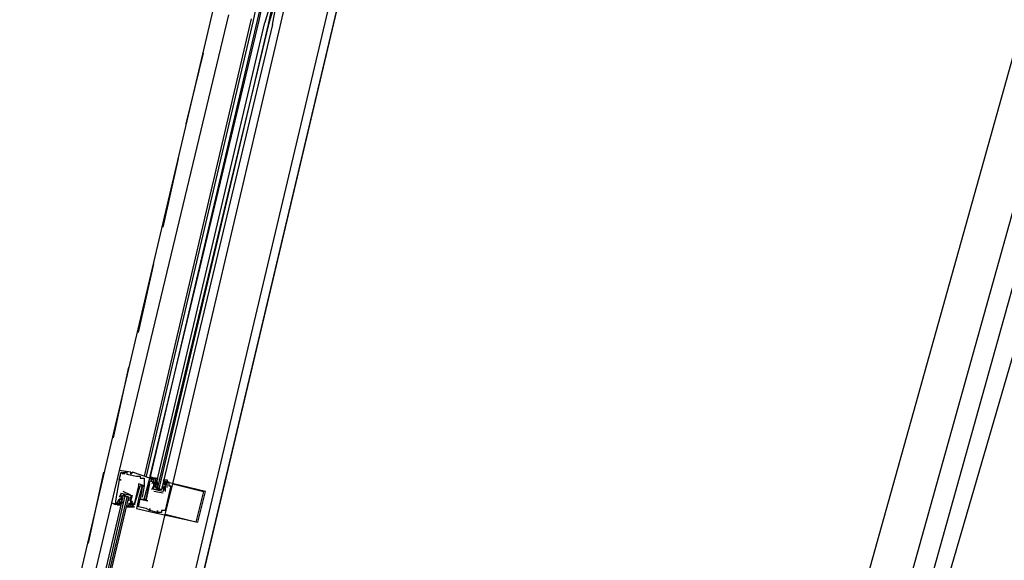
# Model space of a CAD drawing. Header units: feet. Extents: x -79 to 198, y -22 to 181.
# Tile 107 of 256: x 119.41 to 126.27, y 44.56 to 48.33. Entities that reach past the tile are written whole.
import ezdxf

# ---------------------------------------------------------------- set-up
doc = ezdxf.new("R2010")
doc.units = ezdxf.units.FT
doc.layers.add('A-LINEA', color=7, linetype='CONTINUOUS')

msp = doc.modelspace()

# ---------------------------------------------------------------- linework, layer by layer
at = {"layer": 'A-LINEA'}
for p, q in [((122.1691, 31.562), (130.0559, 59.8186)), ((122.1691, 31.562), (130.0559, 59.8186)), ((122.0548, 31.6835), (129.9008, 59.776)), ((121.8188, 31.9189), (129.5777, 59.6941)), ((121.5643, 29.6064), (130.1983, 59.2834)), ((119.12, 41.4178), (120.8533, 48.7911)), ((121.2267, 48.2844), (121.32, 48.6844)), ((119.8667, 41.2311), (121.6133, 48.6178)), ((121.1067, 48.4978), (121.0667, 48.3244)), ((120.8667, 48.3644), (120.1067, 45.1911)), ((121.0533, 48.3911), (121.04, 48.3244)), ((121.0267, 48.3378), (120.28, 45.1511)), ((121.04, 48.3244), (120.2933, 45.1511)), ((121.0667, 48.3244), (120.32, 45.1378)), ((121.08, 48.3244), (120.32, 45.1511)), ((120.48, 45.0978), (121.2267, 48.2844)), ((120.5733, 47.6044), (120.6933, 48.0978)), ((120.4133, 46.8844), (120.52, 47.3644)), ((120.24, 46.1511), (120.3467, 46.6311)), ((120.0667, 45.4178), (120.1733, 45.9111)), ((119.8933, 44.6844), (120, 45.1778)), ((120.1067, 45.1911), (120.1067, 45.1911)), ((120.12, 45.1778), (120.12, 45.1778)), ((120.1333, 45.1778), (120.1333, 45.1778)), ((120.1333, 45.1644), (120.1333, 45.1644)), ((120.1467, 45.1778), (120.1467, 45.1778)), ((120.1467, 45.1644), (120.1467, 45.1644)), ((120.16, 45.1778), (120.16, 45.1778)), ((120.16, 45.1644), (120.16, 45.1644)), ((120.1867, 45.1778), (120.1867, 45.1778)), ((120.1867, 45.1644), (120.1867, 45.1644)), ((120.2, 45.1778), (120.2, 45.1778)), ((120.2267, 45.1511), (120.2267, 45.1511)), ((120.24, 45.1511), (120.24, 45.1511)), ((120.2533, 45.1511), (120.2533, 45.1511)), ((120.2533, 45.1378), (120.2533, 45.1378)), ((120.28, 45.1378), (120.28, 45.1378)), ((120.32, 45.1511), (120.32, 45.1378)), ((120.32, 45.1511), (120.32, 45.1378)), ((120.32, 45.1511), (120.32, 45.1378)), ((120.32, 45.1378), (120.32, 45.1378)), ((120.32, 45.1378), (120.32, 45.1378)), ((120.32, 45.1378), (120.32, 45.1378)), ((120.3333, 45.1378), (120.3333, 45.1378)), ((120.3333, 45.1378), (120.3333, 45.1378)), ((120.36, 45.1378), (120.36, 45.1378)), ((120.1067, 45.1244), (120.1067, 45.1244)), ((120.1067, 45.1244), (120.1067, 45.1244)), ((120.12, 45.1244), (120.12, 45.1244)), ((120.24, 45.0978), (120.24, 45.0978)), ((120.24, 45.0844), (120.24, 45.0844)), ((120.2533, 45.0844), (120.2533, 45.0844)), ((120.2667, 45.0844), (120.2667, 45.0844)), ((120.2667, 45.0711), (120.2667, 45.0711)), ((120.28, 45.0844), (120.28, 45.0844)), ((120.28, 45.0844), (120.28, 45.0844)), ((120.32, 45.1244), (120.32, 45.1244)), ((120.32, 45.1111), (120.32, 45.1111)), ((120.32, 45.1111), (120.32, 45.1111)), ((120.32, 45.0978), (120.32, 45.0978)), ((120.3333, 45.1244), (120.3333, 45.1244)), ((120.3333, 45.1244), (120.3333, 45.1244)), ((120.3333, 45.1111), (120.3333, 45.1111)), ((120.3333, 45.0978), (120.3333, 45.0978)), ((120.3333, 45.0578), (120.3467, 45.0844)), ((120.3467, 45.1244), (120.3467, 45.1244)), ((120.3467, 45.1111), (120.3467, 45.1111)), ((120.3467, 45.0978), (120.3467, 45.0978)), ((120.3467, 45.0978), (120.3467, 45.0978)), ((120.3467, 45.0844), (120.3467, 45.0844)), ((120.36, 45.1244), (120.36, 45.1244)), ((120.36, 45.1244), (120.36, 45.1111)), ((120.36, 45.1111), (120.36, 45.1111)), ((120.36, 45.0978), (120.36, 45.0978)), ((120.36, 45.0844), (120.36, 45.0844)), ((120.3725, 45.0822), (120.3719, 45.1026)), ((120.3732, 45.1013), (120.3722, 45.1132)), ((120.3732, 45.0747), (120.3722, 45.0865)), ((120.3726, 45.096), (120.3723, 45.1143)), ((120.3733, 45.1111), (120.3733, 45.1111)), ((120.3733, 45.0711), (120.3867, 45.0578)), ((120.4133, 45.0978), (120.4267, 45.1111)), ((120.4133, 45.0978), (120.4133, 45.0978)), ((120.4133, 45.0711), (120.4133, 45.0711)), ((120.4247, 45.0816), (120.415, 45.0636)), ((120.4218, 45.1), (120.4156, 45.0898)), ((120.4218, 45.0733), (120.4156, 45.0632)), ((120.4267, 45.1111), (120.4267, 45.1111)), ((120.4267, 45.0978), (120.4267, 45.0844)), ((120.4267, 45.0978), (120.4267, 45.0978)), ((120.4267, 45.0844), (120.4267, 45.0844)), ((120.4267, 45.0844), (120.4267, 45.0844)), ((120.4267, 45.0844), (120.4267, 45.0844)), ((120.4267, 45.0711), (120.4267, 45.0444)), ((120.4267, 45.0711), (120.4267, 45.0711)), ((120.4369, 45.107), (120.4285, 45.0908)), ((120.44, 45.1111), (120.44, 45.1111)), ((120.44, 45.0711), (120.44, 45.0711)), ((120.4533, 45.1111), (120.4533, 45.1111)), ((120.4533, 45.0844), (120.4533, 45.0844)), ((120.4667, 45.0844), (120.4667, 45.0844)), ((120.48, 45.0978), (120.48, 45.0978)), ((120.1067, 45.0044), (120.1067, 45.0044)), ((120.12, 45.0311), (120.12, 45.0311)), ((120.12, 45.0311), (120.12, 45.0311)), ((120.122, 44.9806), (120.1316, 44.9986)), ((120.1249, 44.9889), (120.1311, 44.9991)), ((120.1333, 45.0444), (120.1333, 45.0444)), ((120.1333, 45.0044), (120.1333, 45.0044)), ((120.1467, 45.0178), (120.16, 45.0044)), ((120.1867, 45.0178), (120.1867, 45.0178)), ((120.1867, 45.0178), (120.1867, 45.0178)), ((120.2, 45.0178), (120.2, 45.0178)), ((120.2667, 45.0044), (120.2667, 45.0044)), ((120.3333, 45.0578), (120.3333, 45.0578)), ((120.3467, 45.0578), (120.3467, 45.0578)), ((120.3467, 45.0578), (120.3467, 45.0578)), ((120.4133, 45.0311), (120.3467, 45.0444)), ((120.3467, 45.0444), (120.3467, 45.0444)), ((120.4, 45.0578), (120.36, 45.0578)), ((120.4133, 45.0444), (120.4133, 45.0444)), ((120.4133, 45.0444), (120.4133, 45.0444)), ((120.4133, 45.0311), (120.4133, 45.0311)), ((120.4267, 45.0444), (120.4267, 45.0444)), ((120.6933, 45.0444), (120.6933, 45.0444)), ((120.7067, 45.0444), (120.7067, 45.0444)), ((120.0533, 44.9644), (120.0533, 44.9644)), ((120.08, 44.9778), (120.08, 44.9778)), ((120.08, 44.9644), (120.08, 44.9644)), ((120.0933, 44.9644), (120.0933, 44.9644)), ((120.1067, 44.9911), (120.1067, 44.9911)), ((120.1067, 44.9911), (120.1067, 44.9911)), ((120.1067, 44.9778), (120.1067, 44.9778)), ((120.1067, 44.9644), (120.1067, 44.9644)), ((120.1067, 44.9511), (120.1067, 44.9511)), ((120.1097, 44.9552), (120.1182, 44.9715)), ((120.12, 44.9911), (120.12, 44.9911)), ((120.12, 44.9778), (120.12, 44.9778)), ((120.12, 44.9644), (120.12, 44.9778)), ((120.12, 44.9644), (120.12, 44.9644)), ((120.12, 44.9644), (120.12, 44.9644)), ((120.1249, 44.9622), (120.1311, 44.9724)), ((120.16, 44.9511), (120.16, 44.9511)), ((120.1733, 44.9911), (120.1733, 44.9911)), ((120.1733, 44.9644), (120.1733, 44.9511)), ((120.1733, 44.9644), (120.1733, 44.9644)), ((120.1733, 44.9511), (120.1733, 44.9511)), ((120.1733, 44.9378), (120.1733, 44.9378)), ((120.1735, 44.9609), (120.1745, 44.949)), ((120.1867, 44.9778), (120.1867, 44.9778)), ((120.1867, 44.9778), (120.1867, 44.9778)), ((120.1867, 44.9644), (120.1867, 44.9644)), ((120.1867, 44.9378), (120.1867, 44.9378)), ((120.1868, 44.9876), (120.1878, 44.9757)), ((120.1874, 44.9662), (120.1877, 44.9479)), ((120.1875, 44.98), (120.1881, 44.9596)), ((120.2, 44.9778), (120.2, 44.9778)), ((120.2, 44.9644), (120.2, 44.9644)), ((120.2, 44.9511), (120.2, 44.9511)), ((120.2, 44.9378), (120.2, 44.9378)), ((120.2, 44.9378), (120.2, 44.9378)), ((120.2133, 44.9644), (120.2133, 44.9644)), ((120.2133, 44.9644), (120.2133, 44.9644)), ((120.2133, 44.9511), (120.2133, 44.9511)), ((120.2133, 44.9378), (120.2133, 44.9378)), ((120.2267, 44.9244), (120.2267, 44.9244)), ((120.24, 44.9911), (120.24, 44.9911)), ((120.24, 44.9378), (120.24, 44.9378)), ((120.2533, 44.9911), (120.2533, 44.9911)), ((120.2533, 44.9911), (120.2533, 44.9911)), ((120.28, 44.9911), (120.28, 44.9911)), ((120.2933, 44.9911), (120.2933, 44.9911)), ((120.2933, 44.9778), (120.2933, 44.9778)), ((120.2933, 44.9244), (120.2933, 44.9244)), ((120.3067, 44.9778), (120.3067, 44.9778)), ((120.32, 44.9244), (120.32, 44.9244)), ((120.32, 44.9111), (120.32, 44.9111)), ((120.32, 44.9111), (120.32, 44.9111)), ((120.3467, 44.8978), (120.3467, 44.8978)), ((120.3733, 44.9111), (120.3733, 44.9111)), ((120.3733, 44.8978), (120.3733, 44.8978)), ((120.3733, 44.8978), (120.3733, 44.8978)), ((120.4, 44.9111), (120.4, 44.9111)), ((120.4, 44.8978), (120.4, 44.8978)), ((120.4267, 44.9111), (120.4267, 44.9111)), ((120.4267, 44.8844), (120.4267, 44.8844)), ((120.64, 44.8311), (120.64, 44.8311)), ((120.6533, 44.8311), (120.6533, 44.8311))]:
    msp.add_line(p, q, dxfattribs=at)
for points in [[(118.2, 75.6978), (115.0667, 62.4578), (114.5867, 60.4578), (117.1867, 59.8444), (117, 59.0311), (123.76, 57.4311), (119.2267, 38.2978), (126.2667, 36.6311)], [(117, 59.0311), (123.76, 57.4311), (119.84, 40.8844)], [(121.1733, 48.2978), (121.2, 48.4311), (121.1867, 48.4444), (121.1867, 48.4311), (121.1467, 48.2978), (121.1733, 48.4311), (121.1733, 48.4444), (121.16, 48.4444), (121.12, 48.3111)], [(121.1067, 48.3911), (121.1067, 48.3911), (121.0933, 48.3911), (121.08, 48.3244)], [(121.1733, 48.2978), (120.4, 45.0578), (120.3867, 45.0578), (120.3867, 45.0711), (121.1467, 48.2978), (120.3733, 45.0711), (120.36, 45.0711), (121.12, 48.3111)], [(120.1067, 45.1911), (120.0533, 44.9644), (120.1067, 44.9511), (120.1067, 44.9644)], [(120.28, 44.9911), (120.32, 45.1378), (120.2, 45.1778), (120.1867, 45.1644), (120.1867, 45.1778), (120.1067, 45.1911)], [(120.1067, 45.1244), (120.12, 45.1778), (120.1333, 45.1644), (120.1333, 45.1778), (120.1467, 45.1644), (120.1467, 45.1778), (120.16, 45.1778), (120.16, 45.1644), (120.2267, 45.1511), (120.24, 45.1511), (120.2533, 45.1511), (120.2533, 45.1378), (120.28, 45.1378), (120.28, 45.0844), (120.24, 45.0978), (120.24, 45.0844), (120.2133, 44.9644), (120.2133, 44.9644)], [(120.2667, 45.0711), (120.2533, 44.9911), (120.2933, 44.9911), (120.32, 45.1111), (120.3333, 45.1244), (120.3333, 45.1378), (120.32, 45.1378), (120.32, 45.1244), (120.32, 45.1378), (120.36, 45.1378), (120.36, 45.1244), (120.36, 45.1244)], [(120.32, 45.1511), (120.3467, 45.1378), (120.3467, 45.1378)], [(120.32, 45.1511), (120.3467, 45.1378), (120.3467, 45.1378)], [(120.32, 45.1511), (120.3467, 45.1378), (120.3467, 45.1378)], [(120.3333, 45.1111), (120.3333, 45.1244), (120.3333, 45.1378), (120.3467, 45.1244), (120.3333, 45.0978)], [(120.36, 45.0711), (120.3467, 45.0978), (120.36, 45.0978), (120.3467, 45.0978), (120.36, 45.0978), (120.36, 45.1244), (120.36, 45.1378), (120.3467, 45.1378), (120.3733, 45.1378), (120.3733, 45.1244)], [(120.1067, 45.1244), (120.12, 45.1244), (120.1067, 45.1244), (120.08, 44.9778), (120.08, 44.9644), (120.0933, 44.9644), (120.1067, 44.9911), (120.1067, 44.9911)], [(120.1733, 44.9378), (120.2133, 44.9378), (120.2, 44.9378), (120.2133, 44.9644), (120.2133, 44.9511), (120.2533, 45.0844), (120.28, 45.0844), (120.2667, 45.0044), (120.2667, 45.0044)], [(120.2667, 45.0844), (120.24, 44.9911), (120.2267, 44.9244), (120.3467, 44.8978), (120.6533, 44.8311), (120.7067, 45.0444), (120.4267, 45.1111), (120.4267, 45.1111)], [(120.44, 45.0711), (120.44, 45.1111), (120.4533, 45.1111), (120.4533, 45.0844), (120.4667, 45.0844), (120.4267, 44.9111), (120.4, 44.9111), (120.4, 44.8978), (120.3733, 44.8978), (120.3733, 44.9111), (120.3733, 44.8978), (120.32, 44.9111), (120.32, 44.9244), (120.32, 44.9111), (120.2933, 44.9244), (120.24, 44.9378), (120.2533, 44.9911), (120.3067, 44.9778), (120.2933, 44.9778), (120.32, 45.0978)], [(120.4267, 45.0844), (120.4133, 45.0444), (120.3467, 45.0578), (120.3467, 45.0978), (120.3467, 45.1111), (120.36, 45.0978), (120.36, 45.1111)], [(120.36, 45.0978), (120.36, 45.0844), (120.36, 45.0711), (120.4, 45.0578), (120.4133, 45.0711), (120.4133, 45.0844)], [(120.4267, 45.1111), (120.4133, 45.1244), (120.4267, 45.1244), (120.44, 45.1244), (120.44, 45.1111), (120.4267, 45.1111), (120.4267, 45.0978), (120.4267, 45.0844), (120.4267, 45.0711), (120.4133, 45.0578)], [(120.6933, 45.0444), (120.64, 44.8311), (120.4267, 44.8844), (120.48, 45.0978), (120.6933, 45.0444)], [(119.7333, 43.1511), (120.1733, 45.0044), (120.16, 45.0044), (119.72, 43.1511), (120.1467, 45.0044), (120.1467, 45.0178), (120.1333, 45.0178), (119.6933, 43.1511)], [(120.1733, 45.0044), (120.1333, 45.0178), (120.12, 45.0044), (120.12, 44.9911), (120.1067, 44.9911), (120.1067, 44.9644), (120.1067, 44.9511), (120.0933, 44.9644), (120.0933, 44.9511), (120.12, 44.9511)], [(120.12, 45.0311), (120.12, 45.0311), (120.1067, 45.0044)], [(120.1067, 44.9778), (120.1067, 44.9911), (120.12, 44.9911), (120.12, 45.0311), (120.1867, 45.0178), (120.1867, 44.9778), (120.1867, 44.9644)], [(120.12, 44.9911), (120.12, 45.0044), (120.1333, 45.0178), (120.1733, 45.0044), (120.1733, 44.9911), (120.1733, 44.9778)], [(120.1867, 45.0178), (120.1867, 45.0178), (120.1333, 45.0444)], [(120.1733, 44.9511), (120.16, 44.9378), (120.1867, 44.9378), (120.1733, 44.9378), (120.1733, 44.9511), (120.1867, 44.9511), (120.1733, 44.9511), (120.1867, 44.9644), (120.1867, 44.9778), (120.1867, 45.0044)], [(120.1867, 44.9778), (120.1867, 44.9778), (120.2, 45.0178)], [(120.08, 44.9644), (120.08, 44.9511), (120.0533, 44.9644), (119.6267, 43.1644)], [(120.08, 44.9644), (120.08, 44.9511), (120.0533, 44.9644)], [(120.08, 44.9644), (120.08, 44.9511), (120.0533, 44.9644)], [(120.2, 44.9644), (120.2, 44.9511), (120.2, 44.9378), (120.1867, 44.9378), (120.2, 44.9778)], [(119.5867, 41.2978), (120, 43.0844), (120.4267, 44.8844)]]:
    msp.add_lwpolyline(points, dxfattribs=at)

doc.saveas('drawing.dxf')
